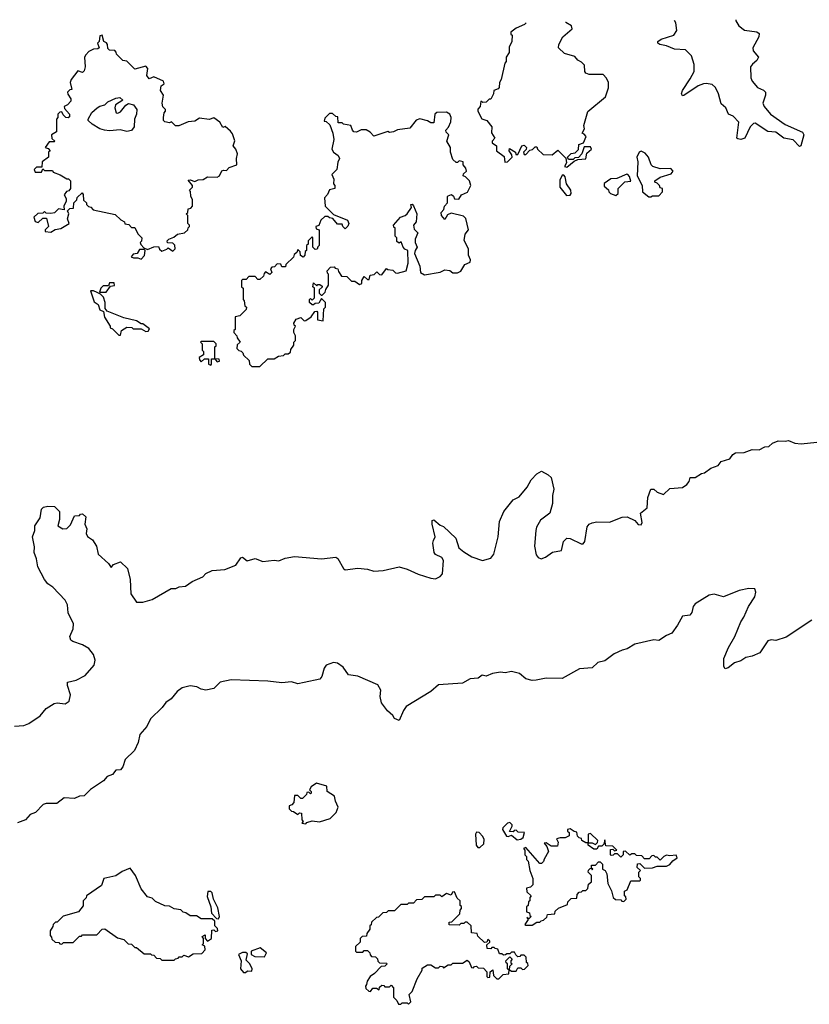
# Model space of a CAD drawing. Extents: x 2528705 to 2678277, y 911730 to 1023331.
# Tile 137 of 241: x 2577428 to 2582417, y 1016640 to 1022863. Entities that reach past the tile are written whole.
import ezdxf

# ---------------------------------------------------------------- set-up
doc = ezdxf.new("R2010")
doc.units = 0

msp = doc.modelspace()

# ---------------------------------------------------------------- linework, layer by layer
at = {"layer": '0CON20XD'}
for points in [[(2580627.6, 1022842.2), (2580618.3, 1022831.7), (2580565, 1022808.8), (2580530, 1022785), (2580531.7, 1022771.7), (2580540, 1022765), (2580537.5, 1022725), (2580520.7, 1022689.3), (2580520, 1022655), (2580502.5, 1022625), (2580501.7, 1022598.3), (2580493, 1022587), (2580470, 1022485), (2580460, 1022465), (2580457.5, 1022435), (2580450, 1022425), (2580423.9, 1022416.1), (2580422.5, 1022395), (2580405, 1022360), (2580395, 1022360), (2580375, 1022342.5), (2580355, 1022340), (2580341.7, 1022348.3), (2580337.5, 1022315), (2580323, 1022297), (2580322.5, 1022285), (2580347, 1022237), (2580380, 1022225), (2580410, 1022185), (2580408.3, 1022148.3), (2580430, 1022115), (2580413.9, 1022096.1), (2580412.5, 1022085), (2580440, 1022065), (2580440, 1022035), (2580488.3, 1021998.3), (2580493, 1021963), (2580510, 1021965), (2580540, 1021995), (2580538.3, 1022008.3), (2580520, 1022035), (2580521.7, 1022048.3), (2580560, 1022025), (2580561.7, 1022011.7), (2580575, 1022010), (2580600, 1022065), (2580615, 1022070), (2580630, 1022055), (2580628.3, 1022041.7), (2580610, 1022025), (2580615, 1022010), (2580625, 1022010), (2580651.7, 1022038.3), (2580667, 1022043), (2580685, 1022060), (2580695, 1022060), (2580700, 1022045), (2580735, 1022010), (2580791.7, 1022008.3), (2580828.3, 1022038.3), (2580878.3, 1021988.3), (2580881.7, 1021958.3), (2580870, 1021935), (2580885, 1021930), (2580931.7, 1021968.3), (2580955, 1021980), (2581005, 1021982.5), (2581011.7, 1022018.3), (2581040, 1022045), (2581035, 1022060), (2580995, 1022060), (2580980, 1022015), (2580958.3, 1021991.7), (2580935, 1021990), (2580925, 1021980), (2580895, 1021980), (2580890, 1021995), (2580912.5, 1022017.5), (2580938.3, 1022021.7), (2580958.3, 1022041.7), (2580960, 1022075), (2580990, 1022085), (2581006.7, 1022125), (2580995, 1022140), (2580982.5, 1022145), (2580997, 1022173), (2580992.5, 1022195), (2581018.3, 1022281.7), (2581128.8, 1022375), (2581147.6, 1022432.4), (2581147.5, 1022465), (2581135, 1022493.3), (2581115, 1022516.7), (2581025, 1022516.7), (2581003.9, 1022523.9), (2580997.5, 1022535), (2580996.7, 1022575), (2580977.5, 1022595), (2580955, 1022606.7), (2580935, 1022630), (2580869.3, 1022649.3), (2580832.5, 1022685), (2580833.3, 1022705), (2580860, 1022755), (2580918.8, 1022805), (2580913.3, 1022825), (2580877.5, 1022845), (2580877, 1022846.1)], [(2581953.1, 1022862.8), (2581952, 1022855), (2581971.2, 1022825), (2582006.6, 1022796.6), (2582085, 1022785.6), (2582099.2, 1022775), (2582098.1, 1022755), (2582060, 1022685), (2582062, 1022665), (2582096.2, 1022625), (2582086, 1022605), (2582057.3, 1022582.7), (2582046, 1022565), (2582048.1, 1022495), (2582055.8, 1022475), (2582089.2, 1022435), (2582127.5, 1022417.5), (2582140, 1022405), (2582140, 1022385), (2582123.1, 1022335), (2582130.6, 1022315), (2582171.9, 1022265), (2582265, 1022201.2), (2582373, 1022153), (2582381.9, 1022135), (2582363.6, 1022066.4), (2582355, 1022062.2), (2582315, 1022103.3), (2582255, 1022113.8), (2582205, 1022151.1), (2582155, 1022156.4), (2582075, 1022208.8), (2582065, 1022206.5), (2582043.6, 1022185), (2582008.5, 1022115), (2581985, 1022105.4), (2581965, 1022109.4), (2581959.4, 1022115), (2581970.6, 1022215), (2581935, 1022254), (2581906.1, 1022266.1), (2581890, 1022305), (2581860, 1022330), (2581844, 1022395), (2581825, 1022433.3), (2581802.3, 1022452.3), (2581765, 1022460), (2581747.5, 1022457.5), (2581715, 1022445.5), (2581625, 1022382.9), (2581615, 1022382), (2581610, 1022395), (2581615.6, 1022415), (2581665, 1022488.1), (2581688.8, 1022535), (2581688.6, 1022578.6), (2581672, 1022635), (2581635, 1022671.4), (2581565, 1022677.2), (2581515, 1022697.1), (2581473.3, 1022705), (2581460, 1022715), (2581460, 1022725), (2581481.1, 1022738.9), (2581561.2, 1022765), (2581580, 1022795), (2581573.6, 1022843.6), (2581564.2, 1022856.7)], [(2578395, 1021400), (2578410, 1021415), (2578408.3, 1021438.3), (2578395, 1021450), (2578361.7, 1021451.7), (2578360, 1021465), (2578370, 1021475), (2578402.5, 1021487.5), (2578425, 1021507.5), (2578470, 1021515), (2578490, 1021535), (2578491.7, 1021548.3), (2578500, 1021555), (2578500, 1021565), (2578490, 1021575), (2578490, 1021625), (2578480, 1021635), (2578490, 1021645), (2578491.7, 1021668.3), (2578508.3, 1021671.7), (2578520, 1021685), (2578520, 1021725), (2578508.3, 1021748.3), (2578507, 1021777), (2578500, 1021785), (2578520, 1021805), (2578520, 1021815), (2578491.7, 1021848.3), (2578505, 1021850), (2578535, 1021840), (2578555, 1021850), (2578587, 1021853), (2578615, 1021870), (2578675, 1021867.5), (2578690, 1021875), (2578705, 1021907.5), (2578715, 1021912.5), (2578735, 1021910), (2578751.7, 1021928.3), (2578800, 1021945), (2578797.5, 1021985), (2578803.3, 1022015), (2578793.6, 1022043.6), (2578777.5, 1022065), (2578787, 1022097), (2578771.7, 1022141.7), (2578759.3, 1022159.3), (2578727, 1022187), (2578711.7, 1022181.7), (2578692.5, 1022215), (2578655, 1022242.5), (2578625, 1022232.5), (2578565, 1022240), (2578535, 1022222.5), (2578492, 1022218), (2578433, 1022193), (2578413, 1022193), (2578387, 1022217), (2578375, 1022210), (2578345, 1022217.5), (2578337.5, 1022225), (2578337.5, 1022245), (2578340, 1022275), (2578350, 1022285), (2578350, 1022295), (2578333, 1022313), (2578327.5, 1022335), (2578337.5, 1022385), (2578317.5, 1022415), (2578322.5, 1022445), (2578341.7, 1022458.3), (2578336.7, 1022475), (2578275, 1022502.5), (2578245, 1022490), (2578230.7, 1022510.7), (2578237.5, 1022555), (2578225, 1022570), (2578155, 1022550), (2578105, 1022600), (2578080, 1022605), (2578040, 1022645), (2578038.3, 1022658.3), (2578028.3, 1022668.3), (2577995, 1022670), (2577985, 1022680), (2577982.5, 1022705), (2577976.4, 1022716.4), (2577960, 1022725), (2577950, 1022765), (2577935, 1022760), (2577930, 1022725), (2577920, 1022715), (2577930, 1022685), (2577921.7, 1022678.3), (2577895, 1022677.5), (2577865, 1022662.5), (2577845, 1022640), (2577837.5, 1022625), (2577842.5, 1022565), (2577835, 1022540), (2577825, 1022530), (2577795, 1022540), (2577752.5, 1022485), (2577747.5, 1022465), (2577757.5, 1022422.5), (2577745, 1022420), (2577730, 1022405), (2577731.7, 1022391.7), (2577751.7, 1022361.7), (2577751.7, 1022348.3), (2577730, 1022325), (2577710, 1022315), (2577711.7, 1022301.7), (2577742.5, 1022265), (2577741.7, 1022248.3), (2577735, 1022242.5), (2577720, 1022245), (2577701.7, 1022261.7), (2577695, 1022280), (2577681.7, 1022278.3), (2577670, 1022265), (2577670, 1022245), (2577660, 1022235), (2577660, 1022155), (2577630, 1022135), (2577631.7, 1022111.7), (2577650, 1022095), (2577645, 1022090), (2577615, 1022090), (2577590, 1022055), (2577608.3, 1022048.3), (2577620, 1022035), (2577610, 1022025), (2577610, 1021995), (2577570, 1021965), (2577568.3, 1021931.7), (2577535, 1021930), (2577520, 1021915), (2577525, 1021900), (2577565, 1021900), (2577575, 1021920), (2577585, 1021910), (2577635, 1021910), (2577640, 1021900), (2577683.3, 1021883.3), (2577725, 1021857.5), (2577737, 1021857), (2577750, 1021845), (2577750, 1021795), (2577738.3, 1021781.7), (2577723.6, 1021776.4), (2577710, 1021755), (2577721.7, 1021731.7), (2577722.5, 1021715), (2577707.5, 1021685), (2577708.3, 1021661.7), (2577673, 1021667), (2577648.3, 1021641.7), (2577625, 1021637.5), (2577595, 1021640), (2577585, 1021650), (2577575, 1021640), (2577543, 1021637), (2577517.5, 1021615), (2577525, 1021587.5), (2577545, 1021581.2), (2577575, 1021607.5), (2577598.3, 1021608.3), (2577610, 1021555), (2577590, 1021535), (2577590, 1021525), (2577625, 1021520), (2577653, 1021537), (2577687, 1021543), (2577740, 1021575), (2577730, 1021605), (2577737.5, 1021635), (2577730, 1021655), (2577745, 1021670), (2577768.3, 1021671.7), (2577770, 1021705), (2577790, 1021725), (2577791.7, 1021738.3), (2577821.7, 1021768.3), (2577828.3, 1021758.3), (2577831.7, 1021721.7), (2577850, 1021705), (2577850, 1021695), (2577861.7, 1021681.7), (2577878.3, 1021678.3), (2577891.7, 1021661.7), (2578031.7, 1021631.7), (2578067, 1021597), (2578090, 1021585), (2578091.7, 1021571.7), (2578118.3, 1021568.3), (2578135, 1021550), (2578155, 1021550), (2578175, 1021510), (2578200, 1021485), (2578197, 1021463), (2578190, 1021455), (2578193, 1021443), (2578211.7, 1021421.7), (2578235, 1021410), (2578275, 1021427.5), (2578305, 1021430), (2578311.7, 1021411.7), (2578325, 1021400), (2578358.3, 1021411.7), (2578365, 1021420), (2578395, 1021400)], [(2578105, 1022156.2), (2578063.6, 1022166.4), (2577995, 1022160), (2577963.6, 1022163.6), (2577935, 1022172.5), (2577885, 1022202.5), (2577860, 1022225), (2577860, 1022235), (2577883.6, 1022276.4), (2577917.5, 1022305), (2577935, 1022316.2), (2577966.1, 1022323.9), (2577985, 1022343.3), (2578035, 1022367.5), (2578061.7, 1022371.7), (2578080, 1022355), (2578032.5, 1022325), (2578028.8, 1022305), (2578037.5, 1022275), (2578048.3, 1022271.7), (2578065, 1022280), (2578098.3, 1022321.7), (2578115, 1022333.3), (2578147.5, 1022325), (2578167.5, 1022295), (2578166.7, 1022265), (2578153.8, 1022235), (2578151.2, 1022185), (2578135, 1022163.3), (2578105, 1022156.2)], [(2578945, 1020670), (2578995, 1020720), (2579035, 1020720), (2579063, 1020737), (2579095, 1020740), (2579105, 1020750), (2579125, 1020750), (2579138.3, 1020761.7), (2579141.7, 1020778.3), (2579160, 1020805), (2579160, 1020825), (2579170, 1020835), (2579170, 1020865), (2579160, 1020885), (2579160, 1020905), (2579170, 1020925), (2579161.7, 1020931.7), (2579160, 1020945), (2579175, 1020970), (2579205, 1020980), (2579225, 1020960), (2579235, 1020962.5), (2579270, 1020985), (2579291.7, 1021018.3), (2579305, 1021020), (2579310, 1021015), (2579310, 1020965), (2579345, 1020960), (2579350, 1021035), (2579360, 1021045), (2579360, 1021075), (2579335, 1021100), (2579318.3, 1021071.7), (2579295, 1021070), (2579285, 1021060), (2579275, 1021060), (2579260, 1021075), (2579260, 1021095), (2579265, 1021100), (2579275, 1021090), (2579290, 1021105), (2579290, 1021165), (2579280, 1021175), (2579285, 1021200), (2579305, 1021180), (2579311.7, 1021188.3), (2579325, 1021190), (2579338.3, 1021178.3), (2579338.3, 1021171.7), (2579320, 1021155), (2579320, 1021135), (2579331.7, 1021121.7), (2579338.3, 1021121.7), (2579358.3, 1021141.7), (2579361.7, 1021158.3), (2579380, 1021185), (2579380, 1021255), (2579371.7, 1021261.7), (2579370, 1021275), (2579391.7, 1021298.3), (2579415, 1021300), (2579421.7, 1021291.7), (2579438.3, 1021288.3), (2579441.7, 1021271.7), (2579461.7, 1021241.7), (2579495, 1021240), (2579525, 1021210), (2579545, 1021210), (2579575, 1021190), (2579590, 1021195), (2579590, 1021215), (2579605, 1021240), (2579625, 1021220), (2579635, 1021220), (2579641.7, 1021248.3), (2579668.3, 1021251.7), (2579685, 1021270), (2579701.7, 1021251.7), (2579715, 1021250), (2579745, 1021290), (2579753, 1021283), (2579785, 1021280), (2579803, 1021263), (2579815, 1021260), (2579870, 1021275), (2579882.5, 1021325), (2579880, 1021405), (2579861.7, 1021411.7), (2579850, 1021425), (2579838.3, 1021458.3), (2579825, 1021450), (2579811.7, 1021461.7), (2579810, 1021485), (2579800, 1021495), (2579800, 1021545), (2579791.7, 1021551.7), (2579790, 1021565), (2579834.2, 1021615.8), (2579864, 1021626), (2579875, 1021636.7), (2579902.5, 1021675), (2579900, 1021695), (2579907, 1021697), (2579917, 1021687), (2579937.5, 1021635), (2579932.5, 1021585), (2579916.7, 1021565), (2579919.3, 1021539.3), (2579942.5, 1021515), (2579926.7, 1021475), (2579927.5, 1021455), (2579940, 1021425), (2579926.1, 1021403.9), (2579923.3, 1021385), (2579956.7, 1021305), (2579960, 1021265), (2579985, 1021250), (2580085, 1021267.5), (2580115, 1021282.5), (2580145, 1021277.5), (2580165, 1021262.5), (2580195, 1021262.5), (2580215, 1021272.5), (2580240, 1021315), (2580275, 1021330), (2580276.7, 1021345), (2580262.5, 1021375), (2580262.5, 1021415), (2580236.4, 1021466.4), (2580242.3, 1021507.7), (2580263.3, 1021535), (2580247, 1021607), (2580231.7, 1021621.7), (2580155, 1021640), (2580130.7, 1021629.3), (2580115, 1021600), (2580092.5, 1021625), (2580090, 1021645), (2580107, 1021663), (2580112.5, 1021685), (2580130, 1021705), (2580130, 1021745), (2580135, 1021750), (2580157, 1021757), (2580168.3, 1021748.3), (2580175, 1021730), (2580201.7, 1021728.3), (2580220, 1021755), (2580256.4, 1021773.6), (2580277.5, 1021815), (2580270, 1021845), (2580245, 1021870), (2580230, 1021875), (2580231.7, 1021888.3), (2580250, 1021905), (2580247.5, 1021925), (2580230, 1021945), (2580230, 1021965), (2580205, 1021970), (2580195, 1021960), (2580185, 1021960), (2580165, 1021980), (2580150, 1022025), (2580150, 1022055), (2580127.5, 1022095), (2580140, 1022135), (2580121.7, 1022151.7), (2580120, 1022165), (2580137, 1022183), (2580151.7, 1022218.3), (2580153.3, 1022245), (2580145, 1022266.7), (2580125, 1022278.8), (2580064.2, 1022275.8), (2580051.2, 1022265), (2580045, 1022210), (2580025, 1022210), (2580005, 1022223.3), (2579955, 1022236.7), (2579932.3, 1022227.7), (2579892.5, 1022177.5), (2579815, 1022167.5), (2579790, 1022155), (2579765, 1022150), (2579753.6, 1022156.4), (2579665, 1022127.5), (2579643, 1022153), (2579616.4, 1022166.4), (2579585, 1022167.5), (2579555, 1022152.5), (2579540, 1022155), (2579530, 1022165), (2579520, 1022195), (2579473, 1022203), (2579465, 1022210), (2579440, 1022210), (2579438.3, 1022248.3), (2579425, 1022250), (2579405, 1022270), (2579385, 1022270), (2579355, 1022240), (2579351.7, 1022221.7), (2579365, 1022220), (2579388.3, 1022198.3), (2579406.4, 1022146.4), (2579412.5, 1022105), (2579400, 1022045), (2579410, 1022025), (2579440, 1022005), (2579447.5, 1021985), (2579438.3, 1021961.7), (2579432.5, 1021915), (2579400, 1021885), (2579412.5, 1021855), (2579410, 1021825), (2579420, 1021815), (2579420, 1021795), (2579385, 1021787.5), (2579372.5, 1021757.5), (2579353, 1021737), (2579358, 1021685), (2579411.2, 1021631.2), (2579500, 1021595), (2579507.5, 1021575), (2579501.7, 1021558.3), (2579485, 1021540), (2579470, 1021555), (2579465, 1021570), (2579435, 1021570), (2579407, 1021607), (2579385, 1021610), (2579375, 1021620), (2579355, 1021620), (2579330, 1021595), (2579318.3, 1021561.7), (2579300, 1021555), (2579301.7, 1021541.7), (2579320, 1021535), (2579320, 1021435), (2579311.7, 1021428.3), (2579308.3, 1021411.7), (2579295, 1021410), (2579280, 1021425), (2579280, 1021485), (2579275, 1021490), (2579250, 1021465), (2579250, 1021445), (2579240, 1021435), (2579240, 1021405), (2579231.7, 1021398.3), (2579230, 1021375), (2579218.3, 1021361.7), (2579201.7, 1021371.7), (2579200, 1021395), (2579185, 1021410), (2579178.3, 1021391.7), (2579161.7, 1021378.3), (2579158.3, 1021361.7), (2579110, 1021315), (2579108.3, 1021301.7), (2579085, 1021300), (2579078.3, 1021318.3), (2579055, 1021320), (2579038.3, 1021301.7), (2579021.7, 1021298.3), (2579011.7, 1021288.3), (2579020, 1021265), (2579008.3, 1021251.7), (2578981.7, 1021268.3), (2578971.7, 1021258.3), (2578968.3, 1021241.7), (2578945, 1021220), (2578931.7, 1021221.7), (2578915, 1021240), (2578875, 1021240), (2578858.3, 1021221.7), (2578835, 1021220), (2578830, 1021215), (2578830, 1021175), (2578840, 1021165), (2578840, 1021095), (2578847, 1021087), (2578850, 1021055), (2578860, 1021045), (2578858.3, 1021031.7), (2578818.3, 1020991.7), (2578790, 1020985), (2578790, 1020905), (2578781.7, 1020898.3), (2578780, 1020885), (2578800, 1020865), (2578801.7, 1020851.7), (2578820, 1020825), (2578801.7, 1020808.3), (2578800, 1020785), (2578811.7, 1020771.7), (2578828.3, 1020768.3), (2578838.3, 1020758.3), (2578841.7, 1020741.7), (2578878.3, 1020708.3), (2578880, 1020685), (2578895, 1020670), (2578945, 1020670)], [(2581415, 1021742.5), (2581425, 1021750), (2581465, 1021750), (2581490, 1021775), (2581490, 1021795), (2581475, 1021800), (2581470, 1021815), (2581455, 1021830), (2581440, 1021835), (2581440, 1021845), (2581475, 1021867.5), (2581545, 1021888.8), (2581557.5, 1021905), (2581541.7, 1021921.7), (2581475, 1021920), (2581427.5, 1021935), (2581416.7, 1021945), (2581400, 1021995), (2581379.3, 1022019.3), (2581355, 1022032.5), (2581342.5, 1022025), (2581327.5, 1021995), (2581333.8, 1021965), (2581330, 1021875), (2581360, 1021815), (2581362.5, 1021775), (2581403, 1021743), (2581415, 1021742.5)], [(2580882.7, 1021752.7), (2580905, 1021753.3), (2580911.2, 1021765), (2580910, 1021785), (2580882.5, 1021825), (2580875, 1021870), (2580865, 1021880), (2580855, 1021880), (2580840.7, 1021849.3), (2580840, 1021805), (2580882.7, 1021752.7)], [(2581195, 1021752.5), (2581210, 1021765), (2581210, 1021795), (2581251.7, 1021838.3), (2581288.3, 1021841.7), (2581281.7, 1021871.7), (2581270, 1021885), (2581263, 1021887), (2581201.7, 1021858.3), (2581163, 1021857), (2581121.7, 1021828.3), (2581121.7, 1021811.7), (2581148.3, 1021788.3), (2581150, 1021775), (2581160, 1021765), (2581195, 1021752.5)], [(2578195, 1021350), (2578217, 1021373), (2578220, 1021405), (2578215, 1021410), (2578185, 1021410), (2578170, 1021385), (2578145, 1021380), (2578133.3, 1021365), (2578147, 1021357), (2578175, 1021357.5), (2578195, 1021350)], [(2577975, 1021140), (2578001.7, 1021178.3), (2578026.4, 1021183.6), (2578025, 1021200), (2577995, 1021200), (2577988.3, 1021181.7), (2577955, 1021180), (2577940, 1021165), (2577931.7, 1021141.7), (2577975, 1021140)], [(2578065, 1020870), (2578071.7, 1020898.3), (2578105, 1020920), (2578137, 1020917), (2578145, 1020910), (2578195, 1020910), (2578225, 1020892.5), (2578240, 1020895), (2578248.3, 1020908.3), (2578205, 1020940), (2578195, 1020940), (2578165, 1020960), (2578085, 1020977.5), (2577981.7, 1021021.7), (2577968.3, 1021038.3), (2577967.5, 1021075), (2577958.3, 1021108.3), (2577938.3, 1021128.3), (2577918.3, 1021138.3), (2577895, 1021150), (2577875, 1021150), (2577899.3, 1021079.3), (2577923, 1021063), (2577935, 1021030), (2577958.3, 1021018.3), (2577963, 1020983), (2578000, 1020925), (2578000, 1020915), (2578015, 1020910), (2578055, 1020870), (2578065, 1020870)], [(2578635, 1020680), (2578640, 1020685), (2578640, 1020720), (2578660, 1020720), (2578675, 1020700), (2578690, 1020705), (2578688.3, 1020718.3), (2578660, 1020720), (2578660, 1020795), (2578668.3, 1020801.7), (2578670, 1020815), (2578655, 1020830), (2578575, 1020830), (2578570, 1020825), (2578580, 1020815), (2578580, 1020775), (2578590, 1020765), (2578590, 1020745), (2578561.7, 1020728.3), (2578563, 1020713), (2578575, 1020700), (2578595, 1020720), (2578620, 1020720), (2578620, 1020685), (2578635, 1020680)], [(2577714.4, 1019195), (2577636.5, 1019276.5), (2577605, 1019298), (2577585, 1019324), (2577542, 1019405), (2577533.3, 1019455), (2577518.8, 1019495), (2577520.7, 1019530.7), (2577508.8, 1019595), (2577523.3, 1019635), (2577523.3, 1019665), (2577556.7, 1019715), (2577565, 1019770), (2577578.3, 1019781.7), (2577605, 1019787.5), (2577647, 1019787), (2577680, 1019755), (2577678.8, 1019705), (2577670, 1019665), (2577700, 1019645), (2577725, 1019647.5), (2577749.3, 1019670.7), (2577775, 1019727.5), (2577805, 1019730), (2577811.7, 1019738.3), (2577825, 1019740), (2577845, 1019720), (2577840, 1019675), (2577852.5, 1019645), (2577847.5, 1019615), (2577857, 1019597), (2577887.5, 1019575), (2577913.3, 1019535), (2577924.2, 1019484.2), (2577990, 1019425), (2578005, 1019400), (2578020, 1019420), (2578065, 1019437.5), (2578110, 1019395), (2578126.7, 1019325), (2578131.2, 1019235), (2578165, 1019182.5), (2578205, 1019182.5), (2578265, 1019197.5), (2578385, 1019267.5), (2578415, 1019267.5), (2578435, 1019277.5), (2578475, 1019282.5), (2578518.3, 1019311.7), (2578585, 1019342.5), (2578605, 1019362.5), (2578645, 1019382.5), (2578725, 1019387.5), (2578793.6, 1019416.4), (2578825, 1019462.5), (2578835, 1019466.2), (2578865, 1019443.3), (2578915, 1019456.7), (2578965, 1019439.2), (2579035, 1019447.1), (2579065, 1019443.8), (2579105, 1019458.8), (2579165, 1019469.2), (2579335, 1019456), (2579426.2, 1019466.2), (2579438.3, 1019458.3), (2579473.8, 1019395), (2579485, 1019386.2), (2579565, 1019396), (2579625, 1019390.8), (2579665, 1019378), (2579725, 1019382.5), (2579825, 1019404), (2579875, 1019390), (2579945, 1019358.1), (2580025, 1019333.1), (2580055, 1019330), (2580085, 1019342.9), (2580098.9, 1019361.1), (2580105.6, 1019445), (2580095, 1019463.8), (2580055, 1019483.8), (2580046.2, 1019495), (2580038, 1019555), (2580041.7, 1019571.7), (2580053.8, 1019595), (2580033.1, 1019675), (2580035, 1019697.5), (2580045, 1019702.5), (2580085, 1019667.5), (2580105, 1019660), (2580182.5, 1019585), (2580203.3, 1019525), (2580235, 1019500), (2580285, 1019468), (2580352.5, 1019445), (2580405, 1019460), (2580424.4, 1019485), (2580450, 1019595), (2580458.8, 1019691.2), (2580487.5, 1019755), (2580545, 1019827.5), (2580583, 1019847), (2580635, 1019907.5), (2580660, 1019955), (2580695, 1019993.3), (2580725, 1020010), (2580767, 1019987), (2580785, 1019970), (2580802.5, 1019895), (2580793.3, 1019855), (2580793.3, 1019805), (2580776.7, 1019745), (2580719.4, 1019700.6), (2580693.8, 1019656.2), (2580688.9, 1019635), (2580681.1, 1019535), (2580691.2, 1019481.2), (2580703.8, 1019463.8), (2580722.5, 1019455), (2580750.8, 1019465), (2580795, 1019498.6), (2580851.7, 1019508.3), (2580864.2, 1019565), (2580885, 1019585.8), (2580905, 1019584), (2580975, 1019549.2), (2580988.8, 1019551.2), (2580999.2, 1019565), (2581012.5, 1019657.5), (2581025.9, 1019674.1), (2581045, 1019683.8), (2581075, 1019688.8), (2581155, 1019686.7), (2581235, 1019718.8), (2581265, 1019721.2), (2581315, 1019697.5), (2581335, 1019672.5), (2581355, 1019670), (2581360, 1019685), (2581350, 1019745), (2581392.9, 1019777.1), (2581397, 1019843), (2581415, 1019896.7), (2581435, 1019896), (2581455, 1019876.7), (2581495, 1019862.5), (2581535, 1019900), (2581615, 1019906.7), (2581642.5, 1019925), (2581657.5, 1019945), (2581665, 1019970), (2581695, 1019970), (2581735, 1019993.8), (2581755, 1019998.8), (2581795, 1020027.5), (2581840, 1020045), (2581859.3, 1020070.7), (2581915, 1020087.5), (2581932.5, 1020115), (2581950, 1020125), (2582005, 1020126.7), (2582055, 1020146), (2582100, 1020145), (2582135, 1020163.3), (2582160, 1020165), (2582183.9, 1020186.1), (2582220.7, 1020200.7), (2582265, 1020198.8), (2582285, 1020203.8), (2582325, 1020186.7), (2582365, 1020181.2), (2582465, 1020193.8)], [(2582432.3, 1019067.7), (2582270.7, 1018959.3), (2582205, 1018938.8), (2582175, 1018943.8), (2582155, 1018936.7), (2582105, 1018861.2), (2582055, 1018840), (2582015, 1018831.2), (2581985, 1018811.2), (2581945, 1018798), (2581905, 1018766.2), (2581885, 1018760), (2581876.7, 1018775), (2581876.2, 1018825), (2581905.8, 1018895), (2581947.1, 1018965), (2581985, 1019056.7), (2582003.5, 1019086.5), (2582033.3, 1019155), (2582073.1, 1019215), (2582078.6, 1019245), (2582073.3, 1019265), (2582035, 1019268.8), (2581973.3, 1019255), (2581875, 1019216.2), (2581815, 1019231.1), (2581785, 1019226.2), (2581695, 1019171.9), (2581683.6, 1019155), (2581674.5, 1019115.5), (2581661.1, 1019098.9), (2581615, 1019093.3), (2581585, 1019036.7), (2581548.1, 1018985), (2581515, 1018971.2), (2581465, 1018938.8), (2581433.9, 1018943.9), (2581315, 1018916.2), (2581265, 1018886), (2581235, 1018879.2), (2581183.3, 1018855), (2581125, 1018810.8), (2581080.3, 1018799.7), (2581045, 1018766.2), (2580965, 1018761.2), (2580855, 1018700), (2580755, 1018701.2), (2580690.7, 1018689.3), (2580665, 1018687.5), (2580625, 1018696.2), (2580585, 1018730), (2580535, 1018744.4), (2580495, 1018735.4), (2580465, 1018739.5), (2580415, 1018730), (2580375, 1018714), (2580350.7, 1018719.3), (2580325, 1018702), (2580275, 1018696.7), (2580225, 1018670), (2580075, 1018658.6), (2580025, 1018616.2), (2579868.8, 1018521.2), (2579852.1, 1018497.9), (2579825, 1018433.3), (2579795.6, 1018445.6), (2579785, 1018466), (2579752, 1018495), (2579714, 1018545), (2579706, 1018585), (2579709.2, 1018625), (2579689.7, 1018659.7), (2579565, 1018713.1), (2579505, 1018722), (2579471.7, 1018771.7), (2579435, 1018796.9), (2579410.7, 1018799.3), (2579365, 1018784.2), (2579350.6, 1018765), (2579337.9, 1018712.1), (2579323.3, 1018695), (2579225, 1018674), (2579185, 1018666.2), (2579145, 1018678), (2579085, 1018672), (2578995, 1018681.4), (2578765, 1018690.5), (2578695, 1018675.7), (2578655, 1018636.2), (2578605, 1018626), (2578575, 1018630.8), (2578546.2, 1018646.2), (2578505, 1018652.5), (2578455, 1018640.8), (2578422.7, 1018617.3), (2578385, 1018570.9), (2578352.3, 1018547.7), (2578327.1, 1018515), (2578254.4, 1018445), (2578232.2, 1018395), (2578186.5, 1018345), (2578175.7, 1018295), (2578153.3, 1018245), (2578095, 1018187.5), (2578079.5, 1018140.5), (2578065, 1018122.5), (2578035, 1018120), (2578015, 1018092.5), (2577981.2, 1018078.8), (2577957.7, 1018052.3), (2577875, 1017996.7), (2577835, 1017956.7), (2577805, 1017956.2), (2577775, 1017941.2), (2577710, 1017945), (2577661.7, 1017908.3), (2577595, 1017908.8), (2577576.4, 1017903.6), (2577527.3, 1017852.7), (2577495, 1017838.8), (2577465, 1017806.7), (2577415, 1017786.2)], [(2577395, 1018398), (2577455, 1018403.1), (2577485, 1018414.4), (2577556.8, 1018463.2), (2577595, 1018510), (2577645, 1018542), (2577665, 1018545.7), (2577715, 1018539.2), (2577741.2, 1018555), (2577750, 1018595), (2577730, 1018655), (2577730, 1018675), (2577785, 1018688), (2577842.3, 1018717.7), (2577897.6, 1018782.4), (2577905.6, 1018814.4), (2577895, 1018850), (2577865, 1018888.6), (2577825, 1018912.5), (2577762.7, 1018932.7), (2577752, 1018942), (2577743.8, 1018965), (2577766.3, 1019013.7), (2577767.8, 1019045), (2577734.4, 1019115), (2577729.4, 1019165), (2577714.4, 1019195)], [(2579235, 1017780), (2579241.7, 1017788.3), (2579275, 1017800), (2579323, 1017793), (2579390, 1017815), (2579427, 1017853), (2579440, 1017885), (2579423, 1017923), (2579416.7, 1017955), (2579370, 1017985), (2579368.3, 1018018.3), (2579303, 1018037), (2579270, 1018015), (2579260, 1017995), (2579270, 1017985), (2579270, 1017975), (2579265, 1017970), (2579255, 1017980), (2579241.7, 1017978.3), (2579240, 1017965), (2579215, 1017940), (2579205, 1017940), (2579185, 1017960), (2579165, 1017960), (2579160, 1017915), (2579148.3, 1017901.7), (2579130, 1017895), (2579130, 1017875), (2579145, 1017860), (2579158.3, 1017858.3), (2579185, 1017840), (2579195, 1017850), (2579208.3, 1017848.3), (2579210, 1017805), (2579220, 1017795), (2579210, 1017785), (2579235, 1017780)], [(2580570, 1017680), (2580595, 1017683.8), (2580608.8, 1017695), (2580617.5, 1017725), (2580578.3, 1017728.3), (2580565, 1017740), (2580551.7, 1017738.3), (2580545, 1017730), (2580521.7, 1017731.7), (2580540, 1017765), (2580540, 1017775), (2580525, 1017790), (2580510, 1017785), (2580480, 1017755), (2580477.5, 1017745), (2580503.3, 1017703.3), (2580515, 1017700), (2580535, 1017710), (2580570, 1017680)], [(2580665, 1017140), (2580695, 1017160), (2580715, 1017160), (2580721.7, 1017168.3), (2580738.3, 1017171.7), (2580758.3, 1017191.7), (2580761.7, 1017208.3), (2580808.3, 1017211.7), (2580811.7, 1017228.3), (2580831.7, 1017248.3), (2580888.3, 1017271.7), (2580891.7, 1017288.3), (2580911.7, 1017308.3), (2580948.3, 1017311.7), (2580950, 1017335), (2580961.7, 1017348.3), (2580978.3, 1017351.7), (2580985, 1017360), (2581005, 1017360), (2581018.3, 1017371.7), (2581021.7, 1017398.3), (2581040, 1017415), (2581040, 1017455), (2581020, 1017475), (2581021.7, 1017488.3), (2581031.7, 1017498.3), (2581040, 1017500), (2581045, 1017490), (2581050, 1017495), (2581040, 1017500), (2581040, 1017520), (2581065, 1017520), (2581085, 1017540), (2581095, 1017540), (2581110, 1017525), (2581110, 1017495), (2581126.4, 1017486.4), (2581137.5, 1017465), (2581143, 1017403), (2581167, 1017357), (2581177.5, 1017315), (2581193, 1017303), (2581225, 1017300), (2581231.7, 1017291.7), (2581245, 1017290), (2581260, 1017305), (2581258.3, 1017318.3), (2581250, 1017325), (2581250, 1017355), (2581267, 1017363), (2581290, 1017420), (2581345, 1017420), (2581350, 1017425), (2581350, 1017435), (2581340, 1017445), (2581340, 1017475), (2581350, 1017485), (2581330, 1017505), (2581331.7, 1017528.3), (2581345, 1017530), (2581375, 1017500), (2581425, 1017502.5), (2581455, 1017512.5), (2581515, 1017513.3), (2581536.4, 1017523.6), (2581553.6, 1017546.4), (2581582.5, 1017565), (2581575, 1017582.5), (2581535, 1017577.5), (2581515, 1017582.5), (2581496.7, 1017573.3), (2581475, 1017550), (2581455, 1017570), (2581445, 1017570), (2581435, 1017580), (2581421.7, 1017578.3), (2581405, 1017560), (2581375, 1017560), (2581358.3, 1017578.3), (2581325, 1017580), (2581315, 1017590), (2581295, 1017590), (2581283, 1017583), (2581255, 1017607.5), (2581240, 1017605), (2581240, 1017585), (2581225, 1017570), (2581205, 1017590), (2581185, 1017590), (2581178.3, 1017581.7), (2581165, 1017580), (2581160, 1017585), (2581161.7, 1017618.3), (2581175, 1017620), (2581185, 1017610), (2581200, 1017615), (2581175, 1017640), (2581131.7, 1017641.7), (2581125, 1017680), (2581118.3, 1017651.7), (2581105, 1017640), (2581085, 1017640), (2581075, 1017620), (2581055, 1017620), (2581020, 1017645), (2581020, 1017660), (2581045, 1017660), (2581065, 1017650), (2581078.3, 1017661.7), (2581080, 1017675), (2581035, 1017720), (2581020, 1017715), (2581020, 1017660), (2581005, 1017660), (2580980, 1017675), (2580978.3, 1017688.3), (2580961.7, 1017691.7), (2580951.7, 1017701.7), (2580948.3, 1017728.3), (2580931.7, 1017731.7), (2580905, 1017750), (2580890, 1017745), (2580890, 1017735), (2580900, 1017725), (2580900, 1017705), (2580875, 1017692.5), (2580841.7, 1017691.7), (2580820, 1017685), (2580830, 1017665), (2580825, 1017640), (2580785, 1017640), (2580755, 1017660), (2580741.7, 1017658.3), (2580758.3, 1017638.3), (2580770, 1017605), (2580741.7, 1017558.3), (2580738.3, 1017541.7), (2580725, 1017530), (2580715, 1017530), (2580625, 1017630), (2580610, 1017625), (2580620, 1017615), (2580620, 1017585), (2580630, 1017575), (2580630, 1017555), (2580640, 1017545), (2580650, 1017485), (2580670, 1017435), (2580670, 1017395), (2580655, 1017380), (2580630, 1017375), (2580631.7, 1017351.7), (2580660, 1017325), (2580650, 1017315), (2580650, 1017295), (2580641.7, 1017288.3), (2580640, 1017265), (2580630, 1017255), (2580630, 1017225), (2580648.3, 1017218.3), (2580651.7, 1017201.7), (2580660, 1017195), (2580645, 1017180), (2580631.7, 1017188.3), (2580640, 1017175), (2580620, 1017145), (2580625, 1017140), (2580665, 1017140)], [(2580335, 1017630), (2580360, 1017655), (2580361.7, 1017681.7), (2580355, 1017700), (2580330, 1017725), (2580315, 1017727.5), (2580307.5, 1017715), (2580312.5, 1017645), (2580321.7, 1017631.7), (2580335, 1017630)], [(2578405, 1016920), (2578411.7, 1016928.3), (2578428.3, 1016931.7), (2578435, 1016940), (2578455, 1016940), (2578465, 1016950), (2578495, 1016940), (2578525, 1016960), (2578578.3, 1016961.7), (2578600, 1016985), (2578598.3, 1017008.3), (2578580, 1017015), (2578590, 1017025), (2578590, 1017055), (2578581.7, 1017068.3), (2578600, 1017080), (2578600, 1017055), (2578615, 1017040), (2578640, 1017055), (2578641.7, 1017108.3), (2578655, 1017110), (2578665, 1017100), (2578680, 1017105), (2578678.3, 1017118.3), (2578660, 1017135), (2578660, 1017165), (2578645, 1017180), (2578575, 1017180), (2578545, 1017200), (2578505, 1017200), (2578478.3, 1017218.3), (2578461.7, 1017221.7), (2578447, 1017237), (2578403, 1017243), (2578375, 1017260), (2578345, 1017262.5), (2578285, 1017290), (2578265, 1017310), (2578235, 1017320), (2578195, 1017370), (2578160, 1017455), (2578125, 1017500), (2578075, 1017480), (2578035, 1017452.5), (2577960, 1017435), (2577945, 1017390), (2577850, 1017325), (2577847, 1017313), (2577830, 1017295), (2577828.3, 1017261.7), (2577800, 1017225), (2577703, 1017197), (2577665, 1017160), (2577655, 1017160), (2577640, 1017145), (2577638.3, 1017131.7), (2577620, 1017105), (2577620, 1017075), (2577630, 1017065), (2577631.7, 1017051.7), (2577651.7, 1017031.7), (2577675, 1017030), (2577681.7, 1017021.7), (2577695, 1017020), (2577705, 1017030), (2577765, 1017030), (2577805, 1017070), (2577818.3, 1017071.7), (2577825, 1017080), (2577915, 1017080), (2577950, 1017115), (2577965, 1017117.5), (2578045, 1017060), (2578085, 1017050), (2578113, 1017023), (2578135, 1017020), (2578155, 1017000), (2578165, 1017000), (2578215, 1016960), (2578255, 1016960), (2578261.7, 1016951.7), (2578275, 1016950), (2578291.7, 1016931.7), (2578315, 1016930), (2578325, 1016920), (2578405, 1016920)], [(2578685, 1017180), (2578690, 1017195), (2578679.3, 1017249.3), (2578652.5, 1017305), (2578643.8, 1017343.8), (2578635, 1017352.5), (2578617.5, 1017352.5), (2578612.3, 1017322.3), (2578636.4, 1017256.4), (2578640, 1017215), (2578671.7, 1017181.7), (2578685, 1017180)], [(2579885, 1016640), (2579900, 1016655), (2579888.3, 1016701.7), (2579908.3, 1016721.7), (2579938.3, 1016801.7), (2579970, 1016855), (2579971.7, 1016868.3), (2580005, 1016890), (2580025, 1016890), (2580055, 1016870), (2580075, 1016870), (2580085, 1016880), (2580098.3, 1016878.3), (2580105, 1016870), (2580135, 1016890), (2580155, 1016890), (2580165, 1016900), (2580225, 1016900), (2580255, 1016920), (2580268.3, 1016908.3), (2580281.7, 1016871.7), (2580295, 1016870), (2580301.7, 1016878.3), (2580315, 1016880), (2580325, 1016870), (2580358.3, 1016868.3), (2580380, 1016845), (2580380, 1016815), (2580385, 1016810), (2580398.3, 1016811.7), (2580400, 1016845), (2580418.3, 1016858.3), (2580421.7, 1016821.7), (2580441.7, 1016801.7), (2580455, 1016800), (2580481.7, 1016828.3), (2580518.3, 1016831.7), (2580520, 1016860), (2580535, 1016850), (2580565, 1016850), (2580575, 1016870), (2580595, 1016870), (2580605, 1016860), (2580618.3, 1016861.7), (2580640, 1016885), (2580638.3, 1016898.3), (2580630, 1016905), (2580628.3, 1016938.3), (2580615, 1016950), (2580595, 1016950), (2580588.3, 1016941.7), (2580575, 1016940), (2580561.7, 1016951.7), (2580555, 1016970), (2580535, 1016970), (2580525, 1016960), (2580505, 1016960), (2580498.3, 1016951.7), (2580485, 1016950), (2580475, 1016960), (2580460, 1016960), (2580448.3, 1016988.3), (2580431.7, 1016991.7), (2580425, 1017000), (2580411.7, 1016998.3), (2580405, 1016990), (2580381.7, 1016991.7), (2580380, 1017015), (2580398.3, 1017031.7), (2580398.3, 1017038.3), (2580385, 1017050), (2580378.3, 1017031.7), (2580365, 1017030), (2580321.7, 1017071.7), (2580318.3, 1017088.3), (2580281.7, 1017091.7), (2580280, 1017135), (2580255, 1017160), (2580241.7, 1017158.3), (2580235, 1017150), (2580215, 1017150), (2580205, 1017140), (2580141.7, 1017141.7), (2580141.7, 1017158.3), (2580158.3, 1017161.7), (2580208.3, 1017211.7), (2580210, 1017235), (2580220, 1017245), (2580218.3, 1017258.3), (2580210, 1017265), (2580210, 1017295), (2580191.7, 1017311.7), (2580175, 1017350), (2580161.7, 1017348.3), (2580155, 1017330), (2580125, 1017340), (2580095, 1017320), (2580085, 1017330), (2580055, 1017330), (2580045, 1017320), (2579985, 1017320), (2579968.3, 1017301.7), (2579935, 1017300), (2579915, 1017280), (2579885, 1017280), (2579875, 1017270), (2579835, 1017270), (2579795, 1017230), (2579755, 1017230), (2579745, 1017220), (2579721.7, 1017218.3), (2579695, 1017190), (2579681.7, 1017188.3), (2579651.7, 1017158.3), (2579648.3, 1017141.7), (2579640, 1017135), (2579640, 1017115), (2579621.7, 1017088.3), (2579618.3, 1017071.7), (2579591.7, 1017068.3), (2579580, 1017055), (2579578.3, 1017031.7), (2579550, 1017005), (2579550, 1016975), (2579555, 1016970), (2579595, 1016970), (2579605, 1016980), (2579625, 1016980), (2579640, 1016965), (2579641.7, 1016951.7), (2579651.7, 1016941.7), (2579675, 1016940), (2579688.3, 1016928.3), (2579691.7, 1016911.7), (2579701.7, 1016901.7), (2579745, 1016900), (2579750, 1016895), (2579735, 1016880), (2579711.7, 1016878.3), (2579670, 1016835), (2579643.3, 1016816.7), (2579623, 1016787), (2579620, 1016765), (2579612.5, 1016755), (2579615, 1016740), (2579633, 1016723), (2579645, 1016720), (2579658.3, 1016741.7), (2579681.7, 1016741.7), (2579698.3, 1016731.7), (2579701.7, 1016748.3), (2579715, 1016760), (2579728.3, 1016758.3), (2579735, 1016750), (2579765, 1016750), (2579775, 1016760), (2579790, 1016745), (2579790, 1016685), (2579810, 1016665), (2579821.7, 1016641.7), (2579835, 1016640), (2579845, 1016650), (2579875, 1016650), (2579885, 1016640)], [(2578975, 1016940), (2578987.5, 1016965), (2578947, 1016997), (2578890, 1016975), (2578890, 1016955), (2578913, 1016943), (2578975, 1016940)], [(2578855, 1016840), (2578868.3, 1016851.7), (2578895, 1016850), (2578897.5, 1016865), (2578882.5, 1016895), (2578858.8, 1016918.8), (2578868.3, 1016958.3), (2578857, 1016967), (2578835, 1016967.5), (2578810, 1016955), (2578827.5, 1016915), (2578822.5, 1016865), (2578841.7, 1016841.7), (2578855, 1016840)], [(2580520, 1016860), (2580515, 1016860), (2580510, 1016865), (2580510, 1016895), (2580501.7, 1016901.7), (2580500, 1016915), (2580525, 1016940), (2580540, 1016925), (2580530, 1016915), (2580531.7, 1016901.7), (2580540, 1016895), (2580521.7, 1016878.3), (2580520, 1016860)]]:
    msp.add_lwpolyline(points, dxfattribs=at)

doc.saveas('drawing.dxf')
